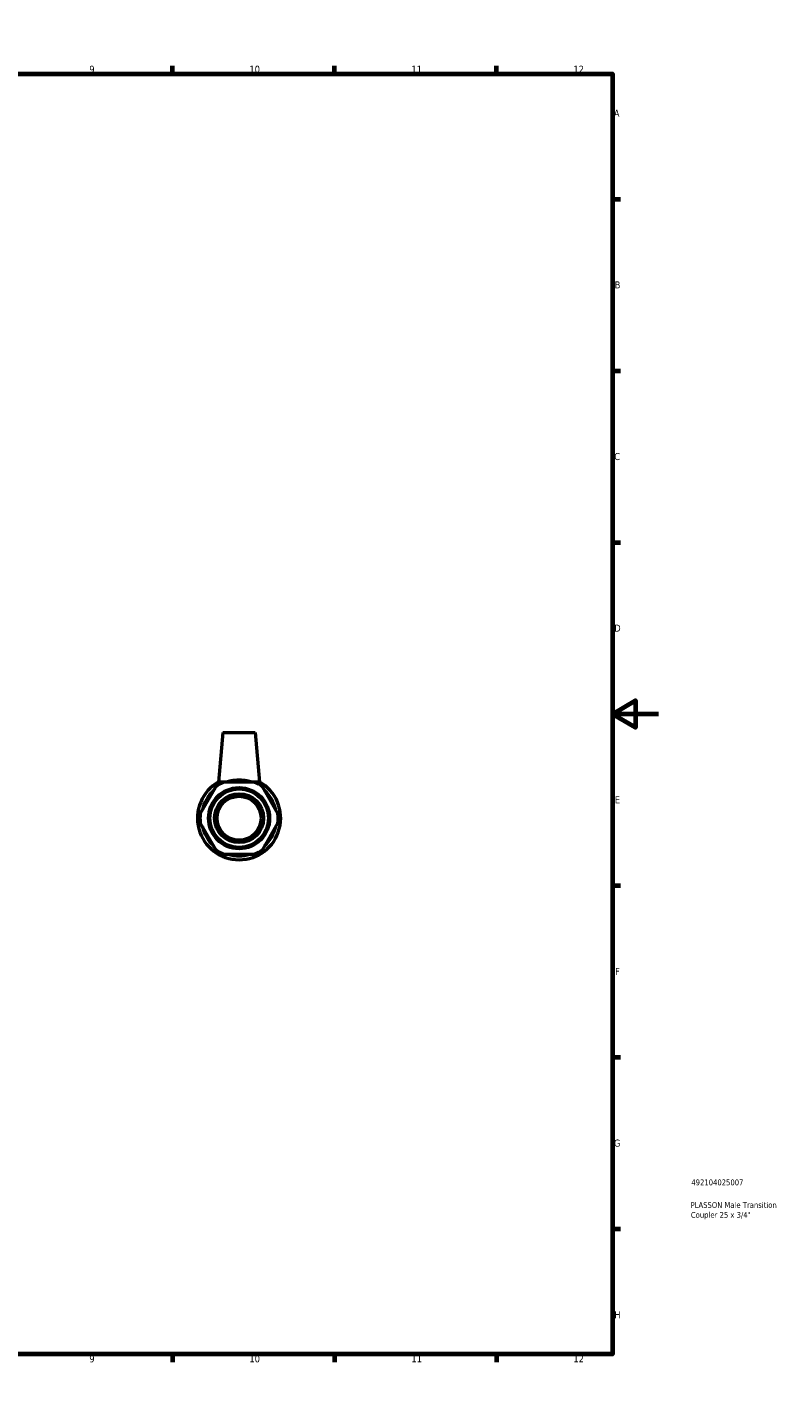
# Model space of a CAD drawing. Header units: millimetres. Extents: x 0 to 895, y -151 to 594.
# Tile 3 of 3: x 568 to 895, y 0 to 594. Entities that reach past the tile are written whole.
import ezdxf

# ---------------------------------------------------------------- set-up
doc = ezdxf.new("R2010")
doc.units = ezdxf.units.MM
for name, color, linetype, lineweight in [('Border (ANSI)', 7, 'Continuous', 70), ('Title (ISO)', 7, 'Continuous', 50), ('Visible (ANSI)', 7, 'Continuous', 50)]:
    doc.layers.add(name, color=color, linetype=linetype, lineweight=lineweight)
doc.styles.add('Note Text (ANSI)', font='tahoma.ttf')
doc.styles.add('Note Text (ISO)', font='tahoma.ttf')

# ---------------------------------------------------------------- blocks, each defined once
blk = doc.blocks.new('Borders Default Border')
at = {"layer": 'Border (ANSI)'}
for p, q in [((70.08, 574), (70.08, 577.45)), ((140.17, 574), (140.17, 577.45)), ((210.25, 574), (210.25, 577.45)), ((280.33, 574), (280.33, 577.45)), ((350.42, 574), (350.42, 577.45)), ((490.58, 574), (490.58, 577.45)), ((560.67, 574), (560.67, 577.45)), ((630.75, 574), (630.75, 577.45)), ((700.83, 574), (700.83, 577.45)), ((770.92, 574), (770.92, 577.45)), ((20, 519.75), (16.55, 519.75)), ((821, 519.75), (824.45, 519.75)), ((20, 445.5), (16.55, 445.5)), ((821, 445.5), (824.45, 445.5)), ((20, 371.25), (16.55, 371.25)), ((821, 371.25), (824.45, 371.25)), ((20, 222.75), (16.55, 222.75)), ((821, 222.75), (824.45, 222.75)), ((20, 148.5), (16.55, 148.5)), ((821, 148.5), (824.45, 148.5)), ((20, 74.25), (16.55, 74.25)), ((821, 74.25), (824.45, 74.25)), ((70.08, 20), (70.08, 16.55)), ((140.17, 20), (140.17, 16.55)), ((210.25, 20), (210.25, 16.55)), ((280.33, 20), (280.33, 16.55)), ((350.42, 20), (350.42, 16.55)), ((490.58, 20), (490.58, 16.55)), ((560.67, 20), (560.67, 16.55)), ((630.75, 20), (630.75, 16.55)), ((700.83, 20), (700.83, 16.55)), ((770.92, 20), (770.92, 16.55))]:
    blk.add_line(p, q, dxfattribs=at)
at = {"layer": 'Border (ANSI)', "flags": 128}
for points in [[(420.5, 594), (420.5, 574), (414.73, 584), (426.27, 584), (420.5, 574)], [(20, 20), (20, 574), (821, 574), (821, 20), (20, 20)], [(0, 297), (20, 297), (10, 302.77), (10, 291.23), (20, 297)], [(841, 297), (821, 297), (831, 302.77), (831, 291.23), (821, 297)], [(420.5, 0), (420.5, 20), (414.73, 10), (426.27, 10), (420.5, 20)]]:
    blk.add_lwpolyline(points, dxfattribs=at)
at = {"layer": 'Border (ANSI)', "color": 230, "true_color": 0xff0080, "attachment_point": 7, "style": 'Note Text (ANSI)'}
for s, insert, char_height in [('1', (34.35, 574.4), 3.05), ('2', (104.2, 574.4), 3.05), ('3', (174.26, 574.34), 3.05), ('4', (244.23, 574.4), 3.05), ('5', (314.48, 574.34), 3.05), ('6', (384.49, 574.34), 3.05), ('7', (454.6, 574.4), 3.05), ('8', (524.63, 574.33), 3.05), ('9', (594.7, 574.34), 3.05), ('10', (663.96, 574.34), 3.048), ('11', (734.04, 574.4), 3.048), ('12', (804.13, 574.4), 3.048), ('A', (16.78, 555.35), 3.05), ('A', (821.63, 555.35), 3.05), ('B', (17.15, 481.1), 3.05), ('B', (821.99, 481.1), 3.05), ('C', (16.95, 406.8), 3.05), ('C', (821.8, 406.8), 3.05), ('D', (16.96, 332.6), 3.05), ('D', (821.81, 332.6), 3.05), ('E', (17.21, 258.35), 3.05), ('E', (822.05, 258.35), 3.05), ('F', (17.29, 184.1), 3.05), ('F', (822.14, 184.1), 3.05), ('G', (16.81, 109.79), 3.05), ('G', (821.66, 109.79), 3.05), ('H', (16.97, 35.6), 3.05), ('H', (821.81, 35.6), 3.05), ('1', (34.35, 16.55), 3.05), ('2', (104.2, 16.55), 3.05), ('3', (174.26, 16.49), 3.05), ('4', (244.23, 16.55), 3.05), ('5', (314.48, 16.49), 3.05), ('6', (384.49, 16.49), 3.05), ('7', (454.6, 16.55), 3.05), ('8', (524.63, 16.48), 3.05), ('9', (594.7, 16.49), 3.05), ('10', (663.96, 16.49), 3.048), ('11', (734.04, 16.55), 3.048), ('12', (804.13, 16.55), 3.048)]:
    blk.add_mtext(s, dxfattribs=dict(at, insert=insert, char_height=char_height))
blk = doc.blocks.new('Title Blocks ISO')
at = {"layer": 'Title (ISO)', "color": 232, "true_color": 0xca0064, "style": 'Note Text (ISO)'}
for tag, p in [('PART_NUMBER_001', (34.16, 73.13)), ('DESCRIPTION_001', (33.84, 63.34)), ('DESCRIPTION_002', (33.98, 59.06))]:
    blk.add_attdef(tag, p, '', height=2.5, dxfattribs=at)

msp = doc.modelspace()

# ---------------------------------------------------------------- linework, layer by layer
at = {"layer": 'Visible (ANSI)'}
for p, q in [((652.506, 288.927), (650.632, 267.516)), ((652.506, 288.927), (666.506, 288.927)), ((666.506, 288.927), (668.379, 267.516)), ((666.085, 267.516), (652.926, 267.516)), ((649.295, 265.419), (642.716, 254.024)), ((676.295, 254.024), (669.716, 265.419)), ((642.716, 249.831), (649.295, 238.435)), ((669.716, 238.435), (676.295, 249.831)), ((652.926, 236.339), (666.085, 236.339))]:
    msp.add_line(p, q, dxfattribs=at)
for radius in [13.22, 12.692, 10.576, 9.5]:
    msp.add_circle((659.506, 251.927), radius, dxfattribs=at)
for radius, start, end in [(18, 119.510866, 60.489134), (16.92, 112.882587, 127.117413), (16.271, 73.346111, 106.653889), (16.92, 52.882587, 67.117413), (16.271, 133.346111, 166.653889), (16.271, 13.346111, 46.653889), (16.92, 172.882587, 187.117413), (16.92, 352.882587, 7.117413), (16.271, 193.346111, 226.653889), (16.271, 313.346111, 346.653889), (16.92, 232.882587, 247.117413), (16.92, 292.882587, 307.117413), (16.271, 253.346111, 286.653889)]:
    msp.add_arc((659.506, 251.927), radius, start, end, dxfattribs=at)
for points in [[(650.506, 267.516), (649.882, 266.435), (649.295, 265.419)], [(652.926, 267.516), (651.753, 267.516), (650.506, 267.516)], [(668.506, 267.516), (667.258, 267.516), (666.085, 267.516)], [(669.716, 265.419), (669.13, 266.435), (668.506, 267.516)], [(642.716, 254.024), (642.13, 253.008), (641.506, 251.927)], [(641.506, 251.927), (642.13, 250.847), (642.716, 249.831)], [(677.506, 251.927), (676.882, 253.008), (676.295, 254.024)], [(676.295, 249.831), (676.882, 250.847), (677.506, 251.927)], [(649.295, 238.435), (649.882, 237.42), (650.506, 236.339)], [(668.506, 236.339), (669.13, 237.42), (669.716, 238.435)], [(650.506, 236.339), (651.753, 236.339), (652.926, 236.339)], [(666.085, 236.339), (667.258, 236.339), (668.506, 236.339)]]:
    msp.add_rational_spline(points, [1, 1.00241153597, 1], degree=2, dxfattribs=at)
msp.add_open_spline([(665.08, 267.516), (664.424, 267.714), (663.672, 267.907), (661.789, 268.249), (660.614, 268.358), (658.397, 268.358), (657.222, 268.249), (655.339, 267.907), (654.587, 267.714), (653.931, 267.516)], degree=3, knots=[0.7469425, 0.7469425, 0.7469425, 0.7469425, 0.9947857, 0.9947857, 1.3272367, 1.3272367, 1.6596876, 1.6596876, 1.9075308, 1.9075308, 1.9075308, 1.9075308], dxfattribs=at)

# ---------------------------------------------------------------- block references
msp.add_blockref('Borders Default Border', (0, 0))
msp.add_blockref('Title Blocks ISO', (821, 20)).add_auto_attribs({'PART_NUMBER_001': '492104025007', 'DESCRIPTION_001': 'PLASSON Male Transition', 'DESCRIPTION_002': 'Coupler 25 x 3/4"'})

doc.saveas('drawing.dxf')
